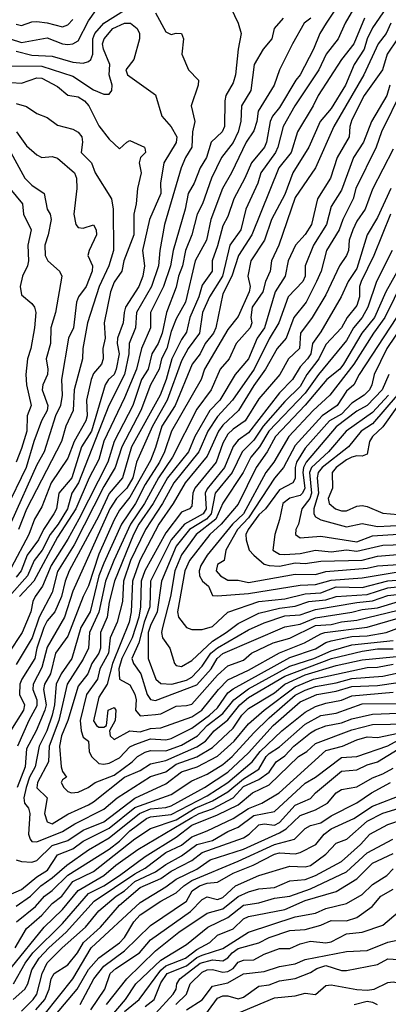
# Model space of a CAD drawing. Header units: metres. Extents: x -51132 to -49532, y -231222 to -229437.
# Tile 70 of 256: x -50883 to -50848, y -230870 to -230774. Entities that reach past the tile are written whole.
import ezdxf

# ---------------------------------------------------------------- set-up
doc = ezdxf.new("R2010")
doc.units = ezdxf.units.M
for name, color, linetype in [('CONTOUR_HALF', 8, 'Continuous'), ('CONTOUR_INDEX', 1, 'Continuous'), ('CONTOUR_INTER', 3, 'Continuous')]:
    doc.layers.add(name, color=color, linetype=linetype)

msp = doc.modelspace()

# ---------------------------------------------------------------- linework, layer by layer
at = {"layer": 'CONTOUR_HALF'}
for points, elevation in [([(-50847.063, -230772.259), (-50849.08, -230775.214), (-50849.582, -230776.259), (-50849.877, -230777.259), (-50850.865, -230778.759), (-50851.678, -230780.759), (-50853.08, -230783.021), (-50854.136, -230784.259), (-50855.255, -230786.759), (-50856.779, -230789.259), (-50857.58, -230791.347), (-50858.865, -230793.759), (-50859.545, -230795.759), (-50860.855, -230797.759), (-50861.14, -230799.259), (-50860.918, -230800.259), (-50861.026, -230800.759), (-50862.08, -230803.146), (-50863.08, -230804.419), (-50865.341, -230808.259), (-50865.669, -230809.259), (-50868.549, -230814.259), (-50869.218, -230816.259), (-50869.687, -230817.259), (-50871.08, -230819.43), (-50872.027, -230821.259), (-50873.393, -230823.259), (-50875.08, -230827.031), (-50875.585, -230828.259), (-50876.407, -230831.759), (-50877.329, -230833.259), (-50878.201, -230836.259), (-50879.239, -230837.759), (-50879.694, -230838.759), (-50879.864, -230840.759), (-50880.098, -230841.759), (-50880.609, -230843.259), (-50881.358, -230844.759), (-50881.735, -230846.759), (-50882.279, -230847.759), (-50882.628, -230848.759), (-50882.845, -230849.759), (-50882.76, -230850.259), (-50882.377, -230850.759), (-50882.264, -230851.259), (-50882.388, -230853.259), (-50882.24, -230853.759), (-50882.08, -230853.992), (-50881.58, -230854.003), (-50879.08, -230853.018), (-50877.901, -230852.259), (-50875.08, -230850.85), (-50873.785, -230849.759), (-50870.58, -230847.68), (-50869.08, -230847.218), (-50868.08, -230846.485), (-50866.08, -230845.772), (-50864.58, -230844.882), (-50862.58, -230842.992), (-50861.714, -230841.759), (-50861.08, -230841.113), (-50858.58, -230839.579), (-50857.55, -230838.759), (-50855.58, -230837.844), (-50852.58, -230836.942), (-50850.08, -230836.399), (-50846.08, -230836.001)], 47.5), ([(-50884.149, -230776.259), (-50883.08, -230776.631), (-50880.58, -230776.161), (-50879.08, -230776.741), (-50878.58, -230776.812), (-50878.08, -230776.747), (-50877.58, -230776.478), (-50876.58, -230774.518), (-50875.319, -230772.759)], 50.5), ([(-50850.546, -230772.759), (-50851.735, -230774.759), (-50852.413, -230776.259), (-50853.563, -230777.759), (-50854.258, -230779.259), (-50856.597, -230782.759), (-50857.732, -230784.759), (-50858.237, -230786.759), (-50858.469, -230787.259), (-50859.875, -230789.259), (-50860.188, -230790.259), (-50861.338, -230792.759), (-50861.827, -230794.759), (-50862.878, -230796.259), (-50863.601, -230799.259), (-50864.861, -230801.259), (-50865.541, -230802.759), (-50865.829, -230804.759), (-50866.912, -230806.259), (-50867.58, -230807.457), (-50868.947, -230811.259), (-50870.377, -230813.759), (-50871.933, -230817.259), (-50872.292, -230818.759), (-50872.881, -230819.759), (-50873.862, -230820.759), (-50874.506, -230821.759), (-50878.08, -230829.744), (-50878.901, -230832.259), (-50880.58, -230835.155), (-50881.08, -230837.131), (-50881.924, -230838.759), (-50881.958, -230839.259), (-50881.585, -230840.259), (-50881.58, -230840.85), (-50882.358, -230842.259), (-50883.45, -230844.759)], 48.5), ([(-50862.799, -230773.259), (-50862.083, -230774.759), (-50861.793, -230775.759), (-50862.085, -230777.259), (-50862.348, -230779.759), (-50862.58, -230780.531), (-50863.266, -230781.759), (-50863.368, -230782.259), (-50863.416, -230784.759), (-50863.627, -230785.259), (-50864.692, -230786.259), (-50865.156, -230787.759), (-50865.764, -230788.759), (-50866.353, -230790.259), (-50866.935, -230791.259), (-50867.207, -230792.759), (-50868.383, -230796.759), (-50868.624, -230798.259), (-50869.324, -230800.259), (-50870.579, -230802.759), (-50870.585, -230804.259), (-50871.446, -230806.259), (-50871.937, -230808.259), (-50873.08, -230811.013), (-50875.08, -230815.23), (-50875.58, -230817.01), (-50876.513, -230818.759), (-50877.792, -230821.759), (-50879.58, -230824.506), (-50881.856, -230828.759), (-50883.247, -230830.259)], 50.5), ([(-50855.056, -230774.259), (-50855.692, -230774.759), (-50856.815, -230776.759), (-50858.077, -230779.259), (-50858.602, -230780.759), (-50860.154, -230783.259), (-50860.269, -230784.259), (-50860.58, -230785.177), (-50861.297, -230786.259), (-50862.726, -230789.259), (-50863.597, -230790.759), (-50864.743, -230793.759), (-50865.157, -230795.759), (-50866.26, -230797.759), (-50867.199, -230801.759), (-50868.08, -230803.373), (-50868.58, -230804.602), (-50868.98, -230806.259), (-50869.498, -230807.259), (-50869.74, -230808.259), (-50870.578, -230809.759), (-50871.504, -230812.259), (-50873.346, -230815.759), (-50873.989, -230817.759), (-50875.08, -230819.625), (-50877.951, -230825.259), (-50879.58, -230827.845), (-50880.08, -230829.888), (-50881.355, -230832.259), (-50882.041, -230834.259), (-50883.58, -230836.831)], 49.5), ([(-50884.08, -230778.891), (-50881.08, -230778.93), (-50878.08, -230779.875), (-50876.08, -230781.194), (-50875.08, -230781.617), (-50874.58, -230781.616), (-50874.308, -230781.259), (-50874.281, -230780.759), (-50874.59, -230779.759), (-50874.504, -230778.759), (-50875.136, -230777.259), (-50875.227, -230776.759), (-50875.063, -230776.259), (-50874.219, -230775.259), (-50873.08, -230774.747), (-50872.511, -230774.759), (-50871.851, -230775.259), (-50871.652, -230775.759), (-50871.633, -230776.259), (-50872.202, -230778.259), (-50872.957, -230779.259), (-50872.807, -230779.759), (-50870.08, -230781.679), (-50869.466, -230783.759), (-50868.58, -230784.797), (-50868.017, -230785.759), (-50868.08, -230786.301), (-50869.285, -230788.259), (-50869.613, -230790.259), (-50869.581, -230791.259), (-50870.675, -230793.759), (-50871.334, -230796.759), (-50871.155, -230798.259), (-50871.328, -230799.259), (-50871.703, -230800.259), (-50872.979, -230802.259), (-50873.127, -230802.759), (-50873.231, -230803.759), (-50873.774, -230805.259), (-50873.796, -230805.759), (-50873.597, -230806.759), (-50873.886, -230808.259), (-50874.08, -230808.766), (-50874.646, -230809.259), (-50874.965, -230809.759), (-50876.293, -230814.259), (-50877.258, -230815.759), (-50878.179, -230818.759), (-50879.451, -230820.259), (-50879.684, -230821.759), (-50879.922, -230822.259), (-50880.942, -230823.759), (-50881.417, -230824.759), (-50882.516, -230826.259), (-50883.105, -230827.759), (-50883.58, -230828.387)], 51.5), ([(-50846.641, -230776.259), (-50847.652, -230777.759), (-50848.114, -230779.259), (-50849.884, -230781.759), (-50851.08, -230784.125), (-50851.275, -230784.759), (-50851.324, -230785.759), (-50852.494, -230787.759), (-50853.153, -230789.759), (-50854.412, -230791.759), (-50854.98, -230794.259), (-50855.58, -230795.208), (-50856.519, -230796.259), (-50857.24, -230797.759), (-50857.541, -230799.259), (-50858.506, -230800.759), (-50859.547, -230804.259), (-50860.229, -230805.259), (-50861.08, -230807.261), (-50862.39, -230808.759), (-50863.861, -230811.259), (-50864.833, -230812.259), (-50866.29, -230814.759), (-50866.881, -230816.259), (-50868.918, -230818.759), (-50870.303, -230821.259), (-50871.718, -230823.259), (-50872.232, -230824.259), (-50874.062, -230828.759), (-50874.58, -230830.799), (-50874.783, -230832.259), (-50875.429, -230833.759), (-50875.413, -230835.259), (-50875.577, -230835.759), (-50876.251, -230836.759), (-50876.657, -230837.759), (-50877.58, -230838.935), (-50878.569, -230842.259), (-50879.199, -230843.759), (-50879.398, -230844.759), (-50879.218, -230846.759), (-50879.08, -230847.212), (-50878.708, -230847.759), (-50879.08, -230847.995), (-50879.232, -230848.259), (-50878.965, -230848.759), (-50878.58, -230849.131), (-50878.238, -230849.259), (-50877.58, -230849.193), (-50876.621, -230848.759), (-50875.929, -230848.259), (-50874.08, -230847.549), (-50872.337, -230846.259), (-50871.839, -230845.759), (-50871.08, -230845.314), (-50870.58, -230845.165), (-50869.08, -230845.193), (-50867.58, -230844.644), (-50866.03, -230843.759), (-50865.079, -230842.759), (-50863.58, -230841.593), (-50862.505, -230840.259), (-50861.08, -230839.211), (-50857.08, -230837.012), (-50854.757, -230836.259), (-50853.08, -230835.523), (-50851.08, -230834.943), (-50847.08, -230834.52)], 46.5), ([(-50846.233, -230781.259), (-50848.199, -230785.259), (-50848.732, -230786.759), (-50850.701, -230790.759), (-50850.958, -230791.759), (-50851.945, -230793.759), (-50852.297, -230794.759), (-50853.532, -230796.759), (-50854.052, -230798.759), (-50854.484, -230799.759), (-50855.5, -230801.759), (-50856.693, -230803.259), (-50857.439, -230805.259), (-50858.293, -230806.259), (-50859.434, -230808.259), (-50860.58, -230809.826), (-50862.057, -230812.259), (-50863.58, -230813.676), (-50864.002, -230814.259), (-50865.08, -230816.689), (-50867.217, -230819.259), (-50868.378, -230821.259), (-50869.762, -230823.259), (-50871.62, -230826.759), (-50872.315, -230828.759), (-50872.458, -230831.759), (-50872.634, -230832.759), (-50874.264, -230836.759), (-50874.778, -230838.759), (-50875.58, -230840.006), (-50876.08, -230842.306), (-50875.816, -230842.759), (-50875.58, -230842.92), (-50875.08, -230842.916), (-50874.819, -230842.759), (-50874.666, -230841.259), (-50874.08, -230841.001), (-50873.921, -230841.259), (-50874.002, -230842.259), (-50874.545, -230843.259), (-50874.486, -230843.759), (-50874.08, -230844.115), (-50872.58, -230843.249), (-50871.58, -230843.352), (-50870.58, -230843.037), (-50869.58, -230842.962), (-50866.58, -230841.913), (-50865.592, -230841.259), (-50863.997, -230839.259), (-50863.08, -230838.337), (-50861.08, -230837.391), (-50858.08, -230835.711), (-50855.656, -230834.759), (-50854.08, -230833.861), (-50853.692, -230833.759), (-50849.58, -230833.239), (-50846.58, -230832.356)], 45.5), ([(-50883.58, -230782.531), (-50882.58, -230782.82), (-50881.58, -230783.484), (-50880.58, -230783.895), (-50879.58, -230784.621), (-50878.08, -230785.022), (-50877.58, -230785.318), (-50877.228, -230785.759), (-50877.159, -230786.259), (-50877.283, -230787.259), (-50876.274, -230788.259), (-50875.934, -230789.259), (-50874.336, -230791.759), (-50874.184, -230792.759), (-50874.144, -230796.759), (-50874.617, -230798.259), (-50875.532, -230800.259), (-50876.661, -230803.759), (-50877.138, -230806.259), (-50877.156, -230807.259), (-50877.956, -230810.259), (-50878.073, -230812.259), (-50878.771, -230813.759), (-50879.2, -230815.259), (-50882.58, -230821.816), (-50883.365, -230823.759)], 52.5), ([(-50884.096, -230787.259), (-50882.751, -230789.759), (-50882.08, -230790.438), (-50880.876, -230791.259), (-50880.595, -230792.759), (-50880.287, -230793.259), (-50880.188, -230793.759), (-50880.474, -230795.259), (-50880.819, -230796.259), (-50880.784, -230797.259), (-50880.5, -230797.759), (-50879.374, -230798.759), (-50879.165, -230799.259), (-50879.777, -230802.759), (-50880.217, -230804.259), (-50880.247, -230805.759), (-50880.678, -230807.259), (-50880.51, -230808.259), (-50880.558, -230808.759), (-50880.994, -230809.759), (-50881.068, -230810.259), (-50880.515, -230811.759), (-50880.592, -230812.259), (-50881.114, -230813.259), (-50881.886, -230815.259), (-50882.623, -230817.759), (-50884.58, -230821.849)], 53.5), ([(-50847.301, -230790.759), (-50848.58, -230793.566), (-50849.58, -230795.233), (-50850.58, -230798.498), (-50851.431, -230799.759), (-50852.108, -230801.259), (-50854.08, -230804.651), (-50854.901, -230805.759), (-50855.046, -230806.759), (-50855.362, -230807.259), (-50856.08, -230808.027), (-50856.807, -230809.259), (-50858.08, -230810.541), (-50861.08, -230814.424), (-50862.08, -230815.14), (-50862.58, -230815.75), (-50863.393, -230817.759), (-50865.08, -230819.829), (-50865.265, -230820.259), (-50865.19, -230821.759), (-50865.486, -230822.259), (-50867.285, -230823.259), (-50868.586, -230824.759), (-50870.573, -230828.759), (-50870.643, -230831.259), (-50871.199, -230832.759), (-50871.711, -230834.759), (-50872.391, -230836.259), (-50872.222, -230836.759), (-50871.501, -230837.759), (-50870.908, -230839.759), (-50870.58, -230840.219), (-50870.08, -230840.328), (-50866.08, -230838.798), (-50864.712, -230837.259), (-50864.129, -230836.259), (-50863.58, -230835.774), (-50857.58, -230833.197), (-50856.08, -230832.928), (-50854.58, -230832.314), (-50851.08, -230831.789), (-50850.08, -230831.511), (-50848.58, -230831.36), (-50846.548, -230830.759)], 44.5), ([(-50847.161, -230796.759), (-50848.674, -230799.759), (-50849.526, -230802.259), (-50850.08, -230803.237), (-50850.914, -230804.259), (-50851.58, -230805.472), (-50854.315, -230808.759), (-50855.58, -230810.589), (-50859.127, -230814.259), (-50860.016, -230815.759), (-50860.855, -230816.759), (-50861.615, -230818.259), (-50863.58, -230821.21), (-50864.255, -230822.759), (-50866.156, -230824.259), (-50867.58, -230826.238), (-50868.221, -230827.759), (-50868.623, -230830.259), (-50869.416, -230833.259), (-50869.504, -230833.759), (-50869.413, -230834.259), (-50868.712, -230835.259), (-50868.253, -230836.759), (-50868.08, -230836.945), (-50867.58, -230837.043), (-50866.58, -230836.467), (-50864.58, -230834.584), (-50863.241, -230833.759), (-50862.08, -230832.862), (-50860.08, -230831.859), (-50858.08, -230831.388), (-50856.58, -230831.194), (-50855.229, -230830.759), (-50853.58, -230830.576), (-50852.58, -230830.254), (-50849.58, -230830.072), (-50847.58, -230829.433), (-50843.08, -230828.939)], 43.5), ([(-50846.08, -230799.566), (-50847.88, -230803.259), (-50848.977, -230804.759), (-50850.875, -230807.759), (-50853.206, -230810.759), (-50854.812, -230812.259), (-50857.167, -230814.759), (-50858.645, -230817.259), (-50859.4, -230818.259), (-50861.569, -230822.259), (-50862.618, -230823.259), (-50865.092, -230826.259), (-50865.699, -230827.259), (-50865.868, -230827.759), (-50865.832, -230828.259), (-50865.546, -230828.759), (-50864.958, -230829.259), (-50864.58, -230830.173), (-50864.08, -230830.192), (-50861.08, -230829.981), (-50856.08, -230829.16), (-50854.58, -230829.096), (-50853.08, -230828.67), (-50850.08, -230828.459), (-50846.58, -230827.864)], 42.5), ([(-50846.004, -230803.759), (-50847.685, -230806.259), (-50848.906, -230808.759), (-50849.132, -230809.759), (-50849.376, -230810.259), (-50849.874, -230810.759), (-50851.08, -230811.527), (-50852.08, -230812.606), (-50853.227, -230813.259), (-50855.58, -230815.913), (-50856.424, -230817.259), (-50856.575, -230817.759), (-50856.58, -230818.826), (-50856.802, -230819.259), (-50858.08, -230819.946), (-50859.447, -230821.759), (-50860.08, -230822.352), (-50861.123, -230823.759), (-50861.339, -230824.259), (-50861.31, -230824.759), (-50861.005, -230825.759), (-50860.568, -230826.259), (-50859.58, -230827.132), (-50859.08, -230827.269), (-50858.08, -230827.329), (-50856.58, -230827), (-50855.58, -230827.052), (-50854.08, -230826.834), (-50850.08, -230826.731), (-50848.58, -230826.363), (-50845.08, -230826.066)], 41.5), ([(-50845.529, -230810.259), (-50848.08, -230813.828), (-50849.076, -230814.759), (-50849.358, -230815.259), (-50849.58, -230816.481), (-50850.08, -230816.684), (-50850.58, -230816.654), (-50851.08, -230816.786), (-50851.58, -230817.042), (-50852.587, -230817.759), (-50852.994, -230818.259), (-50852.947, -230819.759), (-50853.365, -230820.759), (-50853.286, -230821.259), (-50852.652, -230821.759), (-50852.08, -230821.973), (-50851.58, -230821.979), (-50850.58, -230821.519), (-50850.08, -230821.452), (-50849.58, -230821.543), (-50848.08, -230822.194), (-50846.58, -230822.31)], 39.5), ([(-50847.542, -230810.759), (-50849.08, -230812.438), (-50851.637, -230814.259), (-50853.344, -230816.259), (-50854.982, -230817.759), (-50855.162, -230818.259), (-50854.977, -230820.259), (-50855.139, -230820.759), (-50855.916, -230821.759), (-50856.25, -230823.259), (-50856.508, -230823.759), (-50856.529, -230824.259), (-50856.08, -230824.577), (-50854.08, -230824.432), (-50850.58, -230824.965), (-50849.08, -230824.37), (-50846.58, -230824.237)], 40.5), ([(-50886.58, -230860.144), (-50883.08, -230858.632), (-50881.58, -230857.404), (-50880.555, -230856.759), (-50879.58, -230855.257), (-50878.08, -230854.679), (-50877.08, -230853.96), (-50874.58, -230852.694), (-50872.08, -230850.694), (-50868.58, -230849.434), (-50866.58, -230848.09), (-50865.08, -230847.464), (-50863.58, -230846.52), (-50862.679, -230845.759), (-50860.58, -230843.447), (-50859.08, -230842.014), (-50856.58, -230839.801), (-50855.58, -230839.312), (-50854.58, -230838.973), (-50852.58, -230838.615), (-50851.08, -230838.195), (-50848.08, -230837.976), (-50846.58, -230837.65)], 48.5), ([(-50883.564, -230861.759), (-50881.722, -230860.259), (-50880.84, -230859.259), (-50880.08, -230858.718), (-50878.58, -230857.25), (-50874.58, -230854.732), (-50873.58, -230853.948), (-50872.58, -230852.93), (-50870.973, -230851.759), (-50870.58, -230851.582), (-50868.58, -230851.363), (-50865.08, -230849.563), (-50863.08, -230848.28), (-50860.721, -230846.259), (-50859.946, -230845.259), (-50857.871, -230843.259), (-50855.58, -230841.471), (-50854.58, -230840.92), (-50853.58, -230840.572), (-50852.08, -230840.28), (-50851.08, -230839.877), (-50847.08, -230839.523)], 49.5), ([(-50884.08, -230866.199), (-50880.864, -230862.259), (-50879.08, -230860.55), (-50877.58, -230858.708), (-50875.08, -230857.277), (-50873.945, -230856.259), (-50871.8, -230854.759), (-50866.58, -230851.644), (-50865.876, -230851.259), (-50864.58, -230850.804), (-50862.576, -230849.759), (-50861.58, -230848.658), (-50860.08, -230847.986), (-50859.098, -230847.259), (-50858.419, -230846.259), (-50857.58, -230845.674), (-50856.687, -230844.759), (-50855.08, -230843.452), (-50854.58, -230843.154), (-50853.58, -230842.781), (-50852.08, -230842.495), (-50851.08, -230842.099), (-50849.08, -230841.652), (-50846.58, -230841.56)], 50.5), ([(-50883.872, -230869.259), (-50882.744, -230868.259), (-50882.452, -230867.759), (-50882.08, -230866.387), (-50881.359, -230865.259), (-50880.428, -230864.259), (-50878.728, -230862.759), (-50876.03, -230859.759), (-50872.08, -230857.1), (-50871.08, -230856.562), (-50869.08, -230855.039), (-50867.58, -230854.331), (-50866.58, -230853.512), (-50865.08, -230852.952), (-50862.58, -230851.76), (-50861.08, -230850.785), (-50859.786, -230850.259), (-50858.124, -230849.259), (-50853.58, -230845.182), (-50851.971, -230844.759), (-50850.58, -230844.12), (-50849.58, -230843.838), (-50848.58, -230843.91), (-50846.58, -230843.476)], 51.5), ([(-50881.68, -230870.259), (-50880.811, -230869.259), (-50880.387, -230868.259), (-50880.192, -230867.259), (-50879.893, -230866.759), (-50878.58, -230865.918), (-50877.658, -230864.759), (-50877.069, -230863.759), (-50875.405, -230862.259), (-50873.58, -230860.156), (-50871.58, -230858.421), (-50869.58, -230857.563), (-50868.58, -230856.85), (-50866.58, -230855.81), (-50865.58, -230855.039), (-50861.58, -230853.611), (-50861.004, -230853.259), (-50860.08, -230852.364), (-50859.58, -230852.283), (-50858.58, -230852.393), (-50858.08, -230852.132), (-50856.58, -230850.476), (-50855.08, -230849.825), (-50854.602, -230849.259), (-50852.08, -230847.175), (-50850.58, -230847.035), (-50849.58, -230846.549), (-50848.58, -230846.271), (-50846.58, -230845.039)], 52.5), ([(-50879.778, -230870.759), (-50877.663, -230868.259), (-50876.58, -230866.383), (-50875.58, -230865.245), (-50873.58, -230863.801), (-50873.08, -230863.287), (-50872.174, -230861.759), (-50871.58, -230861.077), (-50869.58, -230859.744), (-50868.08, -230858.958), (-50867.351, -230858.259), (-50866.58, -230857.742), (-50862.08, -230855.893), (-50858.58, -230854.277), (-50856.629, -230853.759), (-50855.58, -230852.729), (-50855.08, -230852.442), (-50854.08, -230852.17), (-50853.08, -230851.504), (-50850.58, -230850.24), (-50849.175, -230849.259), (-50847.336, -230848.259)], 53.5), ([(-50876.336, -230870.259), (-50874.992, -230868.259), (-50874.486, -230866.759), (-50873.92, -230866.259), (-50871.623, -230864.759), (-50870.58, -230863.497), (-50866.711, -230860.759), (-50865.58, -230859.606), (-50865.08, -230859.338), (-50864.08, -230859.586), (-50863.58, -230859.394), (-50862.349, -230858.259), (-50860.08, -230857.281), (-50857.08, -230856.379), (-50855.58, -230856.445), (-50855.08, -230856.296), (-50853.58, -230855.192), (-50852.58, -230854.15), (-50851.555, -230853.759), (-50849.58, -230852.012), (-50848.08, -230851.234), (-50846.08, -230850.626)], 54.5), ([(-50874.685, -230871.259), (-50872.998, -230869.259), (-50871.994, -230867.759), (-50869.58, -230865.461), (-50867.08, -230863.947), (-50865.03, -230862.259), (-50863.08, -230861.33), (-50861.58, -230860.146), (-50860.08, -230859.929), (-50858.58, -230859.459), (-50857.08, -230859.275), (-50855.08, -230858.56), (-50851.58, -230856.909), (-50849.58, -230855.082), (-50847.106, -230853.759)], 55.5), ([(-50871.08, -230869.968), (-50870.215, -230869.259), (-50869.58, -230867.675), (-50868.961, -230866.759), (-50867.08, -230866.002), (-50866.08, -230865.212), (-50865.58, -230864.976), (-50863.58, -230864.327), (-50861.08, -230862.754), (-50856.58, -230861.271), (-50854.58, -230860.93), (-50853.58, -230860.453), (-50851.58, -230859.992), (-50850.08, -230859.099), (-50849.08, -230858.14), (-50847.683, -230857.259), (-50847.08, -230856.625)], 56.5), ([(-50868.111, -230869.759), (-50867.096, -230868.759), (-50866.746, -230867.759), (-50865.58, -230866.625), (-50865.08, -230866.399), (-50864.58, -230866.383), (-50863.58, -230866.636), (-50863.08, -230866.578), (-50862.57, -230866.259), (-50862.08, -230865.648), (-50861.58, -230865.474), (-50860.58, -230865.426), (-50859.58, -230864.879), (-50858.08, -230864.331), (-50857.08, -230864.322), (-50856.08, -230863.88), (-50855.08, -230863.633), (-50853.58, -230863.797), (-50853.08, -230863.68), (-50851.58, -230862.928), (-50850.08, -230862.772), (-50848.08, -230862.065), (-50846.58, -230860.826)], 57.5), ([(-50866.08, -230871.883), (-50864.08, -230869.136), (-50863.58, -230868.916), (-50863.08, -230868.924), (-50862.08, -230869.215), (-50861.58, -230869.051), (-50860.08, -230867.995), (-50859.08, -230867.866), (-50858.08, -230867.476), (-50856.58, -230867.24), (-50855.08, -230866.665), (-50854.479, -230866.259), (-50853.58, -230865.994), (-50852.08, -230866.471), (-50851.58, -230866.465), (-50848.58, -230865.877), (-50847.58, -230865.338), (-50846.08, -230865.449)], 58.5), ([(-50850.852, -230869.759), (-50849.58, -230869.443), (-50849.08, -230869.517), (-50848.632, -230869.759)], 59.5)]:
    msp.add_lwpolyline(points, dxfattribs=dict(at, elevation=elevation))
at = {"layer": 'CONTOUR_INDEX'}
for points, elevation in [([(-50857.733, -230774.259), (-50858.613, -230775.259), (-50858.811, -230776.259), (-50859.669, -230777.259), (-50860.539, -230778.759), (-50860.863, -230781.259), (-50861.761, -230782.759), (-50861.813, -230784.259), (-50862.087, -230785.259), (-50862.58, -230786.304), (-50863.712, -230787.759), (-50864.671, -230789.759), (-50865.547, -230792.259), (-50866.06, -230793.259), (-50866.566, -230795.259), (-50867.197, -230796.759), (-50867.485, -230798.259), (-50867.865, -230799.259), (-50868.08, -230800.309), (-50869.035, -230802.759), (-50869.453, -230804.759), (-50869.84, -230805.759), (-50870.43, -230806.759), (-50870.796, -230808.259), (-50871.452, -230809.259), (-50872.272, -230811.759), (-50874.08, -230815.263), (-50874.704, -230817.259), (-50877.511, -230822.759), (-50878.58, -230824.723), (-50880.182, -230827.259), (-50881.04, -230829.259), (-50881.749, -230830.259), (-50881.971, -230830.759), (-50882.161, -230831.759), (-50882.991, -230833.759), (-50884.332, -230835.759)], 50), ([(-50883.58, -230774.85), (-50883.08, -230774.983), (-50882.08, -230774.616), (-50881.58, -230774.607), (-50880.58, -230774.71), (-50879.08, -230775.108), (-50878.58, -230774.914), (-50878.08, -230774.385)], 50), ([(-50847.08, -230786.937), (-50849.08, -230790.813), (-50849.782, -230792.759), (-50850.58, -230793.924), (-50850.988, -230794.759), (-50851.326, -230795.759), (-50851.409, -230796.759), (-50851.605, -230797.259), (-50852.259, -230798.259), (-50853.58, -230801.065), (-50854.919, -230803.259), (-50856.034, -230804.759), (-50856.157, -230806.259), (-50857.194, -230807.259), (-50858.056, -230808.759), (-50860.08, -230811.115), (-50861.422, -230813.259), (-50862.58, -230814.061), (-50863.08, -230814.559), (-50863.58, -230815.407), (-50864.214, -230817.259), (-50866.281, -230819.759), (-50866.474, -230820.259), (-50866.58, -230821.526), (-50866.788, -230821.759), (-50867.58, -230822.109), (-50869.08, -230824.1), (-50871.133, -230827.759), (-50871.467, -230828.759), (-50871.532, -230831.259), (-50871.712, -230832.259), (-50872.333, -230834.259), (-50873.359, -230836.259), (-50873.624, -230837.259), (-50873.568, -230838.259), (-50872.58, -230838.806), (-50872.08, -230839.719), (-50871.959, -230840.259), (-50872.033, -230841.259), (-50871.58, -230841.815), (-50870.08, -230841.676), (-50869.58, -230841.606), (-50868.08, -230840.861), (-50867.08, -230840.825), (-50866.58, -230840.668), (-50864.08, -230837.881), (-50863.08, -230836.958), (-50861.58, -230836.435), (-50860.793, -230835.759), (-50858.71, -230834.759), (-50857.08, -230834.297), (-50854.58, -230833.081), (-50853.08, -230832.982), (-50852.08, -230832.714), (-50850.58, -230832.56), (-50846.58, -230831.587)], 45), ([(-50846.694, -230810.759), (-50849.08, -230813.541), (-50850.159, -230814.259), (-50851.395, -230815.759), (-50853.943, -230817.759), (-50854.35, -230818.259), (-50854.436, -230818.759), (-50854.32, -230820.259), (-50854.768, -230821.759), (-50854.756, -230822.259), (-50854.58, -230822.552), (-50854.08, -230822.843), (-50851.58, -230823.529), (-50850.08, -230823.201), (-50848.58, -230823.493), (-50846.08, -230823.356)], 40), ([(-50883.673, -230864.259), (-50882.58, -230862.403), (-50881.08, -230861.121), (-50880.08, -230859.996), (-50879.147, -230859.259), (-50878.08, -230857.841), (-50876.08, -230856.895), (-50872.08, -230853.704), (-50870.58, -230852.723), (-50868.08, -230851.867), (-50866.262, -230850.759), (-50864.58, -230850.047), (-50863.08, -230849.158), (-50861.58, -230847.896), (-50860.08, -230846.964), (-50859.385, -230845.759), (-50859.08, -230845.455), (-50858.08, -230844.803), (-50855.58, -230842.618), (-50854.08, -230841.776), (-50852.58, -230841.541), (-50850.08, -230840.653), (-50846.58, -230840.604)], 50), ([(-50874.824, -230869.759), (-50872.879, -230867.259), (-50870.08, -230864.567), (-50867.83, -230862.759), (-50865.08, -230860.918), (-50863.58, -230860.507), (-50862.08, -230859.312), (-50861.08, -230858.853), (-50860.08, -230858.55), (-50858.58, -230858.442), (-50857.08, -230857.789), (-50855.58, -230857.648), (-50854.58, -230857.255), (-50852.08, -230855.914), (-50850.231, -230854.259), (-50849.337, -230853.259), (-50847.58, -230852.34), (-50846.08, -230851.809)], 55)]:
    msp.add_lwpolyline(points, dxfattribs=dict(at, elevation=elevation))
at = {"layer": 'CONTOUR_INTER'}
for points, elevation in [([(-50851.929, -230772.259), (-50853.578, -230774.759), (-50854.186, -230775.759), (-50854.796, -230777.259), (-50856.08, -230779.759), (-50856.505, -230780.259), (-50858.08, -230782.926), (-50858.764, -230783.759), (-50858.995, -230784.259), (-50859.34, -230786.259), (-50859.537, -230786.759), (-50860.8, -230788.259), (-50861.429, -230789.759), (-50862.512, -230791.759), (-50863.08, -230793.467), (-50863.58, -230794.365), (-50864.08, -230796.325), (-50864.614, -230797.759), (-50864.61, -230798.759), (-50865.58, -230800.119), (-50865.889, -230801.259), (-50866.767, -230803.259), (-50867.08, -230804.665), (-50867.58, -230805.365), (-50868.5, -230807.259), (-50869.051, -230809.259), (-50869.643, -230810.759), (-50872.398, -230815.759), (-50873.286, -230818.759), (-50874.58, -230820.291), (-50875.58, -230822.436), (-50878.46, -230827.759), (-50878.839, -230828.759), (-50879.194, -230830.259), (-50879.835, -230831.759), (-50880.58, -230832.621), (-50880.91, -230833.259), (-50881.579, -230835.259), (-50881.762, -230836.259), (-50883.028, -230838.259), (-50883.22, -230838.759), (-50883.25, -230839.759), (-50882.788, -230840.759), (-50882.887, -230841.259), (-50884.119, -230843.259)], 49), ([(-50870.092, -230773.759), (-50869.08, -230775.6), (-50868.58, -230775.861), (-50868.08, -230775.724), (-50867.578, -230775.759), (-50867.386, -230776.259), (-50867.541, -230777.759), (-50866.903, -230779.259), (-50865.916, -230780.259), (-50865.948, -230780.759), (-50866.621, -230782.759), (-50866.296, -230784.259), (-50866.492, -230785.259), (-50866.585, -230786.759), (-50867.189, -230787.759), (-50867.601, -230788.759), (-50869.204, -230794.259), (-50869.684, -230796.759), (-50869.789, -230798.259), (-50870.485, -230800.259), (-50871.933, -230802.759), (-50872.04, -230804.259), (-50872.645, -230805.759), (-50872.685, -230806.759), (-50873.082, -230808.759), (-50874.607, -230811.759), (-50877.539, -230819.259), (-50878.187, -230820.259), (-50878.602, -230821.759), (-50879.502, -230823.259), (-50880.28, -230824.259), (-50881.079, -230825.759), (-50881.842, -230826.759), (-50882.497, -230828.259), (-50884.262, -230830.259)], 51), ([(-50883.58, -230777.468), (-50882.08, -230777.844), (-50880.08, -230777.934), (-50878.08, -230778.542), (-50877.08, -230778.618), (-50876.58, -230778.479), (-50876.34, -230778.259), (-50876.166, -230777.759), (-50876.165, -230776.259), (-50875.958, -230775.759), (-50875.08, -230774.755), (-50873.08, -230773.481)], 51), ([(-50849.863, -230774.259), (-50850.884, -230776.759), (-50852.09, -230778.259), (-50854.343, -230781.759), (-50854.809, -230782.759), (-50856.347, -230785.259), (-50856.962, -230787.259), (-50858.141, -230788.759), (-50860.758, -230795.259), (-50862.05, -230797.259), (-50862.706, -230799.259), (-50863.58, -230800.957), (-50864.243, -230804.259), (-50864.468, -230804.759), (-50865.268, -230805.759), (-50865.754, -230806.759), (-50866.546, -230807.759), (-50868.185, -230811.759), (-50869.49, -230813.759), (-50870.08, -230815.848), (-50870.58, -230817.093), (-50872.58, -230820.644), (-50873.58, -230821.911), (-50874.08, -230822.822), (-50875.58, -230826.175), (-50876.58, -230829.226), (-50877.095, -230830.259), (-50878.58, -230834.113), (-50879.774, -230835.759), (-50880.259, -230837.759), (-50880.841, -230838.759), (-50880.922, -230839.259), (-50880.675, -230840.759), (-50880.798, -230841.259), (-50881.632, -230843.259), (-50882.58, -230845.015), (-50882.71, -230846.759), (-50883.47, -230848.759)], 48), ([(-50847.313, -230774.759), (-50847.761, -230775.759), (-50848.523, -230776.759), (-50849.905, -230779.759), (-50852.817, -230784.759), (-50854.58, -230788.744), (-50856.58, -230791.643), (-50858.147, -230796.259), (-50858.869, -230797.759), (-50858.979, -230798.759), (-50859.441, -230799.759), (-50859.701, -230800.759), (-50860.713, -230802.259), (-50860.873, -230803.259), (-50860.756, -230803.759), (-50860.908, -230804.259), (-50862.292, -230805.759), (-50862.947, -230807.259), (-50863.833, -230808.259), (-50864.712, -230810.259), (-50866.08, -230812.124), (-50868.438, -230816.759), (-50869.81, -230818.759), (-50871.168, -230821.259), (-50872.521, -230823.259), (-50874.128, -230826.759), (-50874.932, -230828.759), (-50875.58, -230831.791), (-50876.483, -230833.759), (-50876.583, -230835.259), (-50877.08, -230836.316), (-50878.643, -230838.759), (-50879.436, -230842.259), (-50880.381, -230844.759), (-50880.457, -230846.259), (-50881.525, -230848.259), (-50881.58, -230848.788), (-50880.572, -230849.759), (-50880.831, -230851.259), (-50880.58, -230852.084), (-50880.08, -230852.252), (-50878.58, -230851.345), (-50876.58, -230850.432), (-50876.08, -230850.148), (-50873.08, -230847.735), (-50871.58, -230847.101), (-50870.58, -230846.464), (-50869.08, -230846.123), (-50866.08, -230844.818), (-50865.244, -230844.259), (-50864.4, -230843.259), (-50863.08, -230842.195), (-50861.913, -230840.759), (-50861.08, -230840.028), (-50857.58, -230837.976), (-50853.041, -230836.259), (-50850.08, -230835.552), (-50848.58, -230835.333), (-50847.08, -230835.324)], 47), ([(-50884.08, -230780.508), (-50883.08, -230780.548), (-50881.58, -230780.052), (-50881.08, -230780.087), (-50879.58, -230780.891), (-50878.58, -230781.709), (-50877.58, -230781.881), (-50876.952, -230782.259), (-50876.552, -230782.759), (-50875.58, -230784.703), (-50874.58, -230785.999), (-50873.58, -230786.926), (-50872.88, -230786.259), (-50872.58, -230786.129), (-50871.154, -230786.759), (-50871.08, -230787.027), (-50871.059, -230787.259), (-50871.552, -230787.759), (-50871.665, -230788.259), (-50871.471, -230789.259), (-50871.826, -230790.759), (-50871.948, -230792.259), (-50872.198, -230793.259), (-50872.194, -230795.259), (-50873.146, -230797.759), (-50873.354, -230798.759), (-50874.08, -230799.815), (-50874.441, -230800.759), (-50875.066, -230803.759), (-50874.957, -230805.259), (-50875.189, -230806.259), (-50875.17, -230807.259), (-50875.321, -230807.759), (-50876.08, -230808.671), (-50876.313, -230809.259), (-50876.767, -230811.259), (-50876.701, -230812.759), (-50876.837, -230813.259), (-50877.971, -230815.259), (-50878.58, -230816.858), (-50880.204, -230819.259), (-50881.08, -230821.584), (-50881.807, -230822.759), (-50882.339, -230824.259), (-50884.08, -230827.477)], 52), ([(-50847.404, -230780.759), (-50847.684, -230781.759), (-50849.183, -230784.259), (-50849.959, -230786.259), (-50850.915, -230787.759), (-50852.08, -230790.914), (-50853.08, -230792.495), (-50853.541, -230794.259), (-50854.798, -230796.259), (-50855.594, -230798.259), (-50855.61, -230799.259), (-50855.818, -230799.759), (-50857.247, -230801.259), (-50858.147, -230803.759), (-50859.08, -230805.305), (-50860.524, -230808.259), (-50862.62, -230811.259), (-50864.08, -230812.82), (-50865.017, -230814.259), (-50865.887, -230816.259), (-50868.3, -230819.259), (-50869.403, -230821.259), (-50871.049, -230823.759), (-50872.518, -230826.759), (-50873.194, -230828.759), (-50873.278, -230830.759), (-50873.785, -230832.759), (-50874.469, -230834.259), (-50874.636, -230835.759), (-50875.467, -230837.259), (-50875.714, -230838.259), (-50876.782, -230839.759), (-50877.373, -230842.259), (-50877.293, -230843.259), (-50877.08, -230843.87), (-50876.566, -230844.259), (-50876.509, -230845.259), (-50876.296, -230845.759), (-50875.58, -230846.429), (-50875.08, -230846.5), (-50874.58, -230846.391), (-50873.58, -230845.877), (-50872.58, -230844.824), (-50872.08, -230844.598), (-50870.58, -230844.032), (-50869.08, -230844.15), (-50868.58, -230843.991), (-50866.58, -230842.998), (-50864.861, -230841.759), (-50864.08, -230841.034), (-50863.08, -230839.593), (-50862.58, -230839.202), (-50857.08, -230836.169), (-50854.58, -230835.322), (-50853.58, -230834.711), (-50853.08, -230834.554), (-50851.08, -230834.14), (-50849.58, -230834.059), (-50847.751, -230833.759), (-50846.462, -230833.259)], 46), ([(-50883.548, -230785.259), (-50882.58, -230786.638), (-50881.58, -230787.491), (-50881.08, -230787.758), (-50880.08, -230787.658), (-50879.58, -230787.835), (-50877.944, -230789.259), (-50877.728, -230789.759), (-50877.714, -230790.759), (-50877.997, -230793.259), (-50877.803, -230794.259), (-50877.58, -230794.541), (-50877.08, -230794.594), (-50876.08, -230794.262), (-50875.823, -230794.759), (-50875.803, -230795.259), (-50876.521, -230796.759), (-50876.639, -230797.259), (-50876.182, -230798.259), (-50876.228, -230798.759), (-50876.799, -230800.259), (-50877.553, -230801.259), (-50877.736, -230801.759), (-50878.024, -230804.259), (-50878.498, -230805.259), (-50879.187, -230809.259), (-50879.131, -230810.759), (-50879.296, -230811.759), (-50879.773, -230812.759), (-50880.861, -230816.259), (-50881.58, -230817.525), (-50884.08, -230823.06)], 53), ([(-50884.19, -230790.759), (-50882.952, -230792.259), (-50882.877, -230793.259), (-50882.116, -230794.759), (-50882.456, -230796.259), (-50882.384, -230797.759), (-50882.493, -230798.259), (-50882.971, -230799.259), (-50883.185, -230800.259), (-50883.08, -230801.06), (-50882.08, -230801.889), (-50881.815, -230802.259), (-50881.683, -230802.759), (-50881.79, -230804.259), (-50882.167, -230806.259), (-50882.493, -230807.259), (-50882.636, -230808.759), (-50882.58, -230809.759), (-50882.126, -230811.759), (-50882.52, -230812.759), (-50882.554, -230814.259), (-50883.08, -230815.94), (-50883.58, -230817.257)], 54), ([(-50847.334, -230793.259), (-50848.933, -230797.259), (-50850.17, -230799.759), (-50850.321, -230800.259), (-50850.319, -230801.259), (-50850.58, -230802.087), (-50851.536, -230803.259), (-50852.08, -230804.262), (-50853.58, -230805.878), (-50854.269, -230807.259), (-50855.427, -230808.759), (-50856.08, -230809.915), (-50857.58, -230811.38), (-50859.65, -230813.759), (-50860.58, -230815.116), (-50861.687, -230816.259), (-50862.673, -230818.259), (-50864.312, -230820.259), (-50864.685, -230822.259), (-50865.141, -230822.759), (-50866.797, -230823.759), (-50868.08, -230825.387), (-50869.501, -230828.759), (-50869.939, -230831.759), (-50870.58, -230833.073), (-50870.783, -230833.759), (-50870.792, -230836.259), (-50870.044, -230838.259), (-50869.58, -230838.693), (-50868.523, -230838.759), (-50867.08, -230838.361), (-50866.58, -230838.053), (-50865.58, -230837.02), (-50864.738, -230835.759), (-50864.08, -230835.223), (-50861.08, -230833.478), (-50859.58, -230832.812), (-50857.58, -230832.142), (-50856.08, -230832.049), (-50854.58, -230831.524), (-50850.58, -230830.826), (-50849.08, -230830.691), (-50847.58, -230830.153), (-50842.08, -230829.539)], 44), ([(-50845.827, -230797.259), (-50847.787, -230800.759), (-50848.886, -230803.259), (-50850.102, -230804.759), (-50851.877, -230807.759), (-50852.253, -230808.259), (-50853.511, -230809.259), (-50855.58, -230811.749), (-50858.459, -230814.759), (-50859.282, -230816.259), (-50860.339, -230817.759), (-50862.08, -230821.323), (-50863.714, -230823.259), (-50864.823, -230824.259), (-50866.792, -230826.759), (-50867.251, -230827.759), (-50867.969, -230831.759), (-50867.861, -230832.259), (-50867.08, -230833.251), (-50866.58, -230833.46), (-50865.58, -230833.447), (-50864.58, -230833.175), (-50863.08, -230831.79), (-50860.08, -230830.749), (-50857.58, -230830.482), (-50855.58, -230829.995), (-50854.08, -230829.889), (-50852.58, -230829.33), (-50850.08, -230829.381), (-50847.58, -230828.738), (-50845.08, -230828.558)], 43), ([(-50846.763, -230803.259), (-50850.37, -230808.759), (-50850.884, -230809.759), (-50851.58, -230810.389), (-50852.489, -230811.759), (-50853.948, -230812.759), (-50856.58, -230815.637), (-50857.707, -230817.759), (-50858.58, -230818.818), (-50861.08, -230822.636), (-50862.151, -230823.759), (-50863.27, -230825.759), (-50863.444, -230826.759), (-50864.08, -230827.173), (-50864.214, -230827.759), (-50863.788, -230828.259), (-50863.08, -230828.673), (-50862.08, -230828.675), (-50861.08, -230828.905), (-50856.58, -230828.096), (-50854.58, -230828.117), (-50853.58, -230827.825), (-50849.58, -230827.512), (-50848.58, -230827.275), (-50845.08, -230827.065)], 42), ([(-50847.506, -230808.759), (-50848.143, -230810.259), (-50849.58, -230811.757), (-50850.58, -230812.303), (-50852.58, -230813.836), (-50855.51, -230817.259), (-50855.75, -230817.759), (-50855.813, -230818.259), (-50855.637, -230819.759), (-50855.845, -230820.259), (-50856.08, -230820.472), (-50857.08, -230820.737), (-50857.752, -230821.259), (-50858.08, -230822.813), (-50858.546, -230824.259), (-50858.734, -230825.759), (-50858.08, -230826.154), (-50857.58, -230826.204), (-50856.08, -230826.097), (-50854.58, -230825.78), (-50853.08, -230825.944), (-50851.58, -230825.753), (-50850.58, -230825.878), (-50848.08, -230825.277), (-50846.08, -230825.231)], 41), ([(-50883.58, -230855.763), (-50883.08, -230855.92), (-50882.08, -230855.966), (-50881.58, -230855.816), (-50880.08, -230854.364), (-50878.58, -230853.877), (-50877.08, -230852.874), (-50875.08, -230852.072), (-50872.08, -230849.788), (-50869.08, -230848.388), (-50867.58, -230847.223), (-50866.066, -230846.759), (-50864.08, -230845.702), (-50862.474, -230844.259), (-50861.08, -230842.574), (-50859.578, -230841.259), (-50856.58, -230838.997), (-50854.784, -230838.259), (-50849.58, -230837.125), (-50848.58, -230837.114), (-50847.08, -230836.803)], 48), ([(-50883.58, -230860.251), (-50882.196, -230859.259), (-50881.186, -230858.259), (-50880.08, -230857.501), (-50878.671, -230856.259), (-50876.58, -230854.795), (-50874.58, -230853.629), (-50871.651, -230851.259), (-50870.58, -230850.819), (-50869.08, -230850.681), (-50868.58, -230850.525), (-50865.349, -230848.759), (-50863.08, -230847.275), (-50861.08, -230845.398), (-50858.692, -230842.759), (-50856.08, -230840.456), (-50854.46, -230839.759), (-50852.58, -230839.415), (-50851.08, -230838.978), (-50848.58, -230838.891), (-50846.58, -230838.583)], 49), ([(-50883.84, -230867.759), (-50882.694, -230865.759), (-50881.962, -230864.759), (-50879.08, -230861.911), (-50876.58, -230859.008), (-50875.08, -230858.256), (-50873.566, -230857.259), (-50871.08, -230855.423), (-50868.08, -230853.547), (-50866.58, -230852.409), (-50864.08, -230851.411), (-50862.08, -230850.418), (-50860.711, -230849.259), (-50859.08, -230848.499), (-50856.237, -230845.759), (-50855.426, -230845.259), (-50854.58, -230844.483), (-50851.08, -230843.178), (-50849.08, -230842.653), (-50845.58, -230842.598)], 51), ([(-50883.08, -230870.413), (-50881.945, -230869.259), (-50881.578, -230868.759), (-50881.067, -230866.759), (-50880.58, -230865.737), (-50879.142, -230864.259), (-50876.881, -230862.259), (-50875.58, -230860.686), (-50873.888, -230859.259), (-50873.08, -230858.755), (-50872.08, -230857.835), (-50870.08, -230856.913), (-50869.08, -230856.19), (-50867.58, -230855.367), (-50866.08, -230854.258), (-50864.58, -230853.89), (-50863.08, -230853.026), (-50862.08, -230852.603), (-50860.58, -230851.455), (-50858.58, -230851.073), (-50855.58, -230848.323), (-50854.58, -230847.764), (-50852.08, -230845.835), (-50850.58, -230845.753), (-50847.58, -230844.725), (-50846.58, -230844.163)], 52), ([(-50880.863, -230870.759), (-50878.08, -230867.27), (-50876.327, -230864.259), (-50871.58, -230859.871), (-50869.08, -230858.37), (-50868.08, -230857.618), (-50866.08, -230856.657), (-50864.81, -230855.759), (-50861.58, -230854.709), (-50858.08, -230853.152), (-50857.449, -230852.759), (-50856.08, -230851.446), (-50854.58, -230850.915), (-50853.43, -230850.259), (-50852.58, -230849.274), (-50852.08, -230848.954), (-50850.58, -230848.67), (-50849.08, -230847.803), (-50848.08, -230847.426), (-50847.08, -230846.871)], 53), ([(-50877.368, -230869.759), (-50876.051, -230867.259), (-50875.08, -230866.045), (-50873.08, -230864.559), (-50870.58, -230862.102), (-50867.098, -230859.759), (-50866.527, -230858.759), (-50865.837, -230858.259), (-50865.08, -230858.014), (-50864.08, -230857.912), (-50862.58, -230857.033), (-50860.632, -230856.259), (-50858.58, -230855.216), (-50858.08, -230855.078), (-50856.58, -230855.168), (-50856.08, -230855.039), (-50854.557, -230854.259), (-50853.744, -230853.259), (-50853.08, -230852.75), (-50850.89, -230851.759), (-50849.08, -230850.543), (-50846.08, -230849.388)], 54), ([(-50873.08, -230870.432), (-50871.677, -230869.259), (-50869.58, -230866.426), (-50869.08, -230866.026), (-50867.199, -230865.259), (-50866.08, -230864.426), (-50864.831, -230863.759), (-50864.08, -230863.035), (-50862.58, -230862.438), (-50861.58, -230861.465), (-50861.08, -230861.226), (-50857.58, -230860.561), (-50855.58, -230859.704), (-50852.58, -230858.821), (-50850.58, -230857.587), (-50849.08, -230856.079), (-50847.08, -230855.139)], 56), ([(-50870.08, -230870.633), (-50868.389, -230868.759), (-50868.078, -230868.259), (-50868.021, -230867.759), (-50867.736, -230867.259), (-50865.762, -230865.759), (-50864.58, -230865.422), (-50863.58, -230865.524), (-50863.08, -230865.237), (-50862.681, -230864.759), (-50862.08, -230864.332), (-50860.08, -230863.804), (-50859.069, -230863.259), (-50857.08, -230862.6), (-50855.58, -230862.487), (-50854.08, -230862.08), (-50853.08, -230861.618), (-50851.58, -230861.67), (-50850.58, -230861.334), (-50849.115, -230860.259), (-50848.27, -230859.259), (-50847.08, -230858.6)], 57), ([(-50867.093, -230870.259), (-50865.58, -230869.3), (-50864.58, -230867.972), (-50863.08, -230867.675), (-50861.58, -230866.781), (-50859.58, -230866.575), (-50858.08, -230866.065), (-50856.58, -230865.813), (-50855.58, -230865.389), (-50851.58, -230864.638), (-50849.58, -230864.521), (-50847.58, -230863.727), (-50846.08, -230863.413)], 58), ([(-50862.58, -230870.796), (-50858.58, -230869.11), (-50856.58, -230868.925), (-50855.58, -230868.653), (-50854.58, -230868.79), (-50853.58, -230867.924), (-50853.08, -230867.857), (-50850.58, -230868.321), (-50849.58, -230868.356), (-50848.918, -230868.259), (-50847.58, -230867.622), (-50847.08, -230867.551), (-50844.58, -230868.056), (-50843.08, -230868.023), (-50842.08, -230868.255), (-50840.58, -230868.25), (-50838.08, -230868.754), (-50837.08, -230868.764), (-50834.992, -230869.759)], 59)]:
    msp.add_lwpolyline(points, dxfattribs=dict(at, elevation=elevation))

doc.saveas('drawing.dxf')
